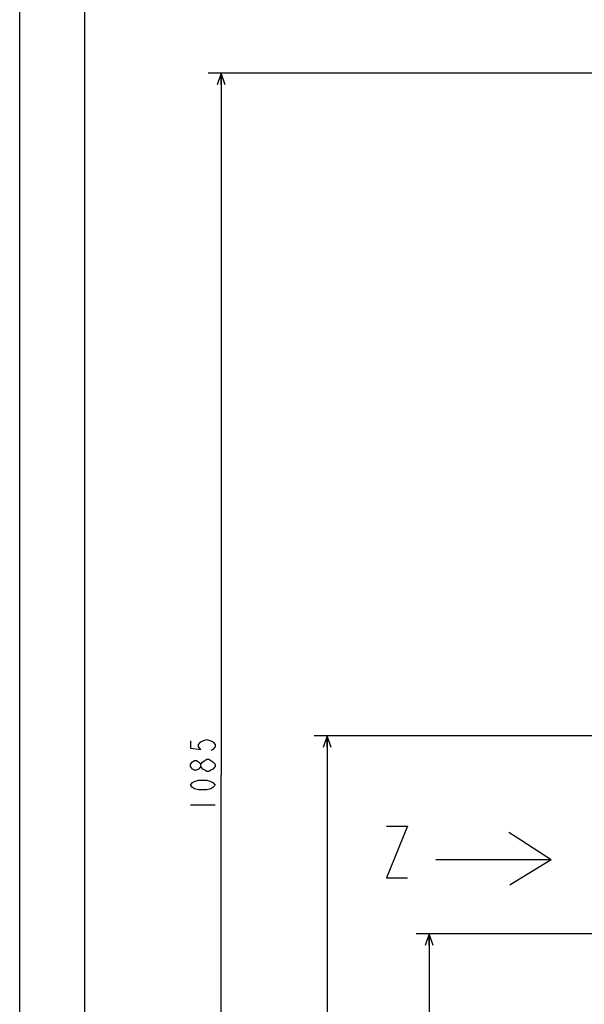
# Model space of a CAD drawing. Extents: x 0 to 594, y 0 to 420.
# Tile 2 of 71: x 0 to 87, y 121 to 273. Entities that reach past the tile are written whole.
import ezdxf

# ---------------------------------------------------------------- set-up
doc = ezdxf.new("R2010")
doc.units = 0
doc.header["$LTSCALE"] = 32.67
doc.layers.get('0').update_dxf_attribs({"linetype": 'CONTINUOUS'})
doc.layers.add('DRA_ITEM', color=7, linetype='CONTINUOUS')
doc.layers.add('DRIV_DIM', color=7, linetype='CONTINUOUS')
doc.styles.get("Standard").update_dxf_attribs({"font": 'txt', "width": 0.8})
doc.dimstyles.new('DIMSTYLE_1', dxfattribs={"dimtxt": 3.8, "dimasz": 1.8, "dimexe": 2, "dimexo": 1.5, "dimgap": 0.95, "dimtad": 1, "dimdec": 3, "dimlfac": 5, "dimtxsty": 'STANDARD', "dimblk": 'OPEN', "dimblk1": 'OPEN', "dimblk2": 'OPEN', "dimcen": 0.09, "dimazin": 2, "dimtp": 0.001, "dimtm": 0.001, "dimtfac": 1, "dimtdec": 3, "dimtofl": 0, "dimtmove": 0, "dimatfit": 3, "dimtolj": 1})

# ---------------------------------------------------------------- blocks, each defined once
blk = doc.blocks.new('_OPEN')
at = {"color": 0, "linetype": 'BYBLOCK'}
for p, q in [((0, 0), (-1, 0.342)), ((-1, -0.342), (0, 0)), ((-1, 0), (0, 0))]:
    blk.add_line(p, q, dxfattribs=at)
blk = doc.blocks.new('*D23')
at = {"layer": 'DRIV_DIM', "color": 2, "linetype": 'CONTINUOUS'}
for p, q in [((101.4, 132.1), (61.27, 132.1)), ((63.27, 132.1), (63.27, 90.1)), ((63.27, 48.1), (63.27, 90.1)), ((101.4, 48.1), (61.27, 48.1))]:
    blk.add_line(p, q, dxfattribs=at)
at = {"layer": 'DRIV_DIM', "color": 2, "linetype": 'CONTINUOUS', "xscale": 1.8, "yscale": 1.8, "zscale": 1.8}
for p, rotation in [((63.27, 132.1), 90), ((63.27, 48.1), 270)]:
    blk.add_blockref('_OPEN', p, dxfattribs=dict(at, rotation=rotation))
blk = doc.blocks.new('*D24')
at = {"layer": 'DRIV_DIM', "color": 2, "linetype": 'CONTINUOUS'}
for p, q in [((89.15, 162.7), (45.49, 162.7)), ((47.49, 162.7), (47.49, 105.4)), ((47.49, 48.1), (47.49, 105.4)), ((101.4, 48.1), (45.49, 48.1))]:
    blk.add_line(p, q, dxfattribs=at)
at = {"layer": 'DRIV_DIM', "color": 2, "linetype": 'CONTINUOUS', "xscale": 1.8, "yscale": 1.8, "zscale": 1.8}
for p, rotation in [((47.49, 162.7), 90), ((47.49, 48.1), 270)]:
    blk.add_blockref('_OPEN', p, dxfattribs=dict(at, rotation=rotation))
blk = doc.blocks.new('*D40')
at = {"layer": 'DRIV_DIM', "color": 2, "linetype": 'CONTINUOUS'}
for p, q in [((99.45, 265.1), (29.13, 265.1)), ((31.13, 265.1), (31.13, 156.6)), ((31.13, 48.1), (31.13, 156.6)), ((101.4, 48.1), (29.13, 48.1))]:
    blk.add_line(p, q, dxfattribs=at)
at = {"layer": 'DRIV_DIM', "color": 2, "linetype": 'CONTINUOUS', "xscale": 1.8, "yscale": 1.8, "zscale": 1.8}
for p, rotation in [((31.13, 265.1), 90), ((31.13, 48.1), 270)]:
    blk.add_blockref('_OPEN', p, dxfattribs=dict(at, rotation=rotation))
blk = doc.blocks.new('ARROW_BL2', base_point=(73.21, 143.68))
at = {"layer": 'DRA_ITEM', "color": 5, "linetype": 'CONTINUOUS'}
for p, q in [((76.54, 147.13), (75.57, 147.76)), ((82.11, 143.53), (76.54, 147.13)), ((65.75, 143.53), (64.31, 143.53)), ((67.11, 143.53), (65.75, 143.53)), ((82.11, 143.53), (67.11, 143.53)), ((82.11, 143.53), (76.54, 140.12)), ((76.54, 140.12), (75.7, 139.6))]:
    blk.add_line(p, q, dxfattribs=at)

msp = doc.modelspace()

# ---------------------------------------------------------------- linework, layer by layer
at = {"color": 7, "linetype": 'CONTINUOUS'}
for p, q in [((0, 8.24228), (0, 409.35318)), ((10, 410), (10, 10))]:
    msp.add_line(p, q, dxfattribs=at)
at = {"layer": 'DRA_ITEM', "color": 2, "linetype": 'CONTINUOUS'}
msp.add_lwpolyline([(56.68772, 148.70947), (59.88772, 148.70947), (56.68772, 140.70947), (59.88772, 140.70947)], dxfattribs=at)
at = {"layer": 'DRIV_DIM', "color": 2, "linetype": 'CONTINUOUS'}
msp.add_line((26.37649, 152.03742), (30.17649, 152.03742), dxfattribs=at)
for points in [[(26.37649, 161.91741), (26.37649, 160.77742), (27.95982, 160.58742), (27.64316, 160.96743), (27.64316, 161.34742), (27.95982, 161.72742), (28.27649, 161.91741), (28.90982, 162.10743), (29.54316, 161.91741), (29.85982, 161.72742), (30.17649, 161.34742), (30.17649, 160.96743), (29.85982, 160.58742), (29.54316, 160.39741)], [(27.95982, 157.92742), (27.64316, 157.54741), (27.32649, 157.35742), (27.00982, 157.35742), (26.69316, 157.54741), (26.37649, 157.92742), (26.37649, 158.30743), (26.69316, 158.68741), (27.00982, 158.87742), (27.32649, 158.87742), (27.64316, 158.68741), (27.95982, 158.30743)], [(30.17649, 157.92742), (29.85982, 157.54741), (29.54316, 157.35742), (29.22649, 157.16743), (28.90982, 157.16743), (28.59316, 157.35742), (28.27649, 157.54741), (27.95982, 157.92742), (27.95982, 158.30743), (28.27649, 158.68741), (28.59316, 158.87742), (28.90982, 159.06742), (29.22649, 159.06742), (29.54316, 158.87742), (29.85982, 158.68741), (30.17649, 158.30743), (30.17649, 157.92742)], [(30.17649, 155.07742), (29.85982, 154.69742), (29.54316, 154.50742), (28.90982, 154.31741), (27.64316, 154.31741), (27.00982, 154.50742), (26.69316, 154.69742), (26.37649, 155.07742), (26.69316, 155.45741), (27.00982, 155.64742), (27.64316, 155.83742), (28.90982, 155.83742), (29.54316, 155.64742), (29.85982, 155.45741), (30.17649, 155.07742)]]:
    msp.add_lwpolyline(points, dxfattribs=at)

# ---------------------------------------------------------------- block references
at = {"layer": 'DRA_ITEM', "color": 2, "linetype": 'CONTINUOUS'}
msp.add_blockref('ARROW_BL2', (73.20979, 143.68052), dxfattribs=at)

# ---------------------------------------------------------------- dimensions: what is measured, and where the dimension line sits
at = {"layer": 'DRIV_DIM', "color": 2, "linetype": 'CONTINUOUS'}
for base, p1, picture, middle in [((31.12649, 48.09742), (100.95064, 265.09742), '*D40', (31.12649, 150.51742)), ((47.49436, 48.09742), (90.65457, 162.69742), '*D24', (47.49436, 100.83742)), ((63.27088, 48.09742), (102.89662, 132.09742), '*D23', (63.27088, 85.53742))]:
    dim = msp.add_linear_dim(base=base, p1=p1, p2=(102.89662, 48.09742), angle=270, dimstyle='DIMSTYLE_1', dxfattribs=at)
    dim.commit()
    dim.dimension.update_dxf_attribs({"geometry": picture, "text_midpoint": middle, "dimtype": 160})

doc.saveas('drawing.dxf')
